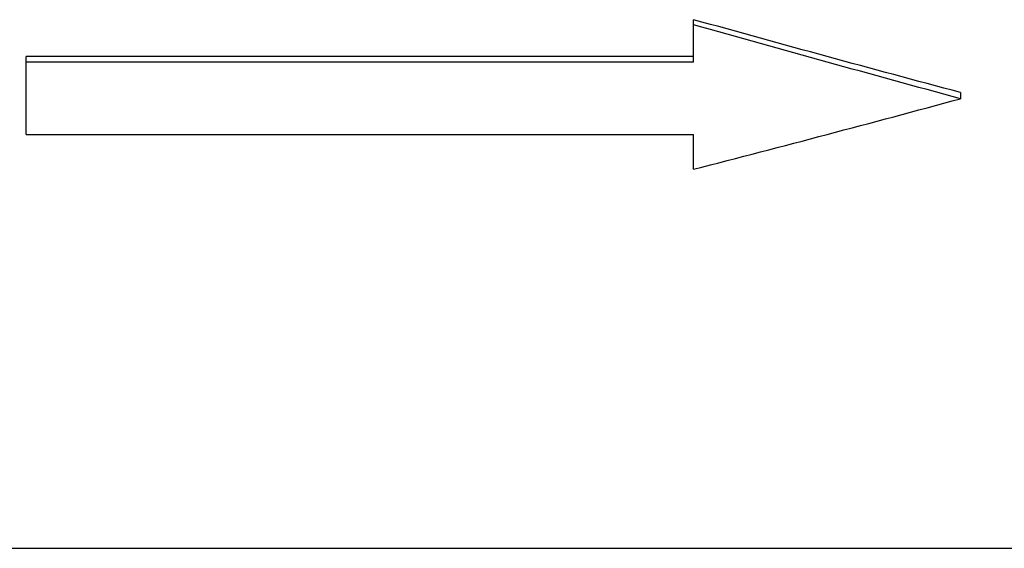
# Model space of a CAD drawing. Header units: millimetres. Extents: x -115 to 135, y -32 to 81.
# Tile 3 of 16: x -18 to 19, y -31 to -12. Entities that reach past the tile are written whole.
import ezdxf

# ---------------------------------------------------------------- set-up
doc = ezdxf.new("R2010")
doc.units = ezdxf.units.MM

msp = doc.modelspace()

# ---------------------------------------------------------------- linework, layer by layer
at = {"color": 7, "linetype": 'Continuous', "lineweight": 25}
for p, q in [((7.5, -13.298), (7.5, -11.712)), ((7.5, -13.091), (-17.5, -13.091)), ((-17.5, -16.006), (-17.5, -13.091)), ((7.5, -13.298), (-17.5, -13.298)), ((17.5, -14.439), (17.5, -14.669)), ((-17.5, -16.006), (7.5, -16.006)), ((7.5, -17.307), (7.5, -16.006)), ((-28.5, -31.5), (28.5, -31.5))]:
    msp.add_line(p, q, dxfattribs=at)
for points in [[(17.5, -14.439), (14.167, -13.551), (10.833, -12.64), (7.5, -11.712)], [(17.5, -14.669), (14.167, -13.766), (10.833, -12.841), (7.5, -11.898)], [(7.5, -17.307), (10.833, -16.452), (14.167, -15.572), (17.5, -14.669)]]:
    msp.add_open_spline(points, degree=3, dxfattribs=at)

doc.saveas('drawing.dxf')
